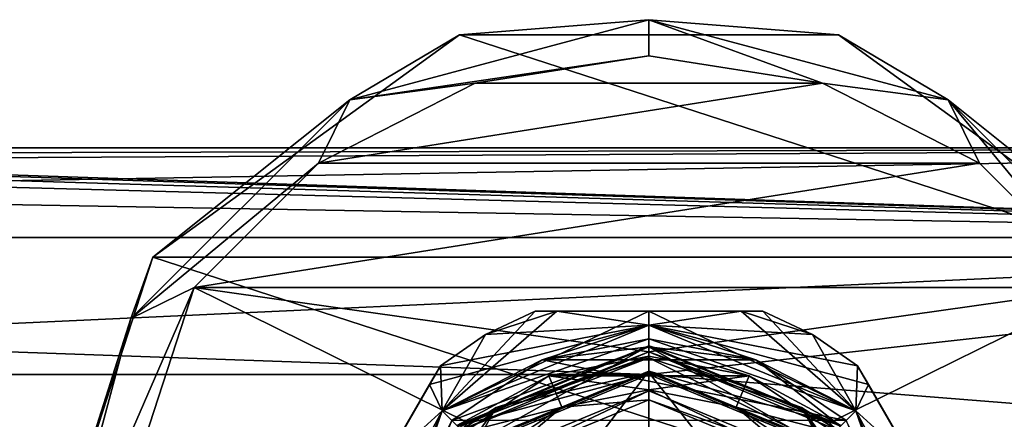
# Model space of a CAD drawing. Header units: millimetres. Extents: x -147 to 294, y -82 to 275.
# Tile 29 of 256: x 46 to 94, y 10 to 29. Entities that reach past the tile are written whole.
import ezdxf

# ---------------------------------------------------------------- set-up
doc = ezdxf.new("R2010")
doc.units = ezdxf.units.MM
doc.header["$LTSCALE"] = 67.506716
for name, color, linetype in [('198', 7, 'CONTINUOUS'), ('199', 7, 'CONTINUOUS'), ('200', 7, 'CONTINUOUS'), ('205', 7, 'CONTINUOUS'), ('206', 7, 'CONTINUOUS'), ('207', 7, 'CONTINUOUS'), ('208', 7, 'CONTINUOUS'), ('210', 7, 'CONTINUOUS'), ('211', 7, 'CONTINUOUS'), ('212', 7, 'CONTINUOUS'), ('215', 7, 'CONTINUOUS'), ('217', 7, 'CONTINUOUS'), ('262', 7, 'CONTINUOUS'), ('272', 7, 'CONTINUOUS'), ('282', 7, 'CONTINUOUS'), ('283', 7, 'CONTINUOUS'), ('287', 7, 'CONTINUOUS'), ('288', 7, 'CONTINUOUS'), ('328', 7, 'CONTINUOUS'), ('329', 7, 'CONTINUOUS'), ('332', 7, 'CONTINUOUS'), ('333', 7, 'CONTINUOUS'), ('334', 7, 'CONTINUOUS'), ('353', 7, 'CONTINUOUS'), ('357', 7, 'CONTINUOUS'), ('358', 7, 'CONTINUOUS'), ('359', 7, 'CONTINUOUS'), ('360', 7, 'CONTINUOUS'), ('363', 7, 'CONTINUOUS'), ('364', 7, 'CONTINUOUS'), ('365', 7, 'CONTINUOUS'), ('367', 7, 'CONTINUOUS'), ('371', 7, 'CONTINUOUS'), ('5', 7, 'CONTINUOUS'), ('7', 7, 'CONTINUOUS')]:
    doc.layers.add(name, color=color, linetype=linetype)

msp = doc.modelspace()

# ---------------------------------------------------------------- linework, layer by layer
at = {"layer": '198', "color": 7, "linetype": 'CONTINUOUS'}
for points in [[(76.5, 13.646, -50.5), (81.723, 12.607, -50.5), (71.277, 12.607, -50.5), (76.5, 13.646, -50.5)], [(71.277, 12.607, -50.5), (86.151, 9.647, -50.5), (66.849, 9.647, -50.5), (71.277, 12.607, -50.5)], [(81.723, 12.607, -50.5), (86.151, 9.647, -50.5), (71.277, 12.607, -50.5), (81.723, 12.607, -50.5)]]:
    msp.add_3dface(points, dxfattribs=at)
at = {"layer": '199', "color": 7, "linetype": 'CONTINUOUS'}
for points in [[(76.5, 13.646, -32.5), (71.277, 12.607, -32.5), (76.5, 13.25, -32.5), (76.5, 13.646, -32.5)], [(81.723, 12.607, -32.5), (76.5, 13.646, -32.5), (76.5, 13.25, -32.5), (81.723, 12.607, -32.5)], [(71.277, 12.607, -32.5), (66.849, 9.647, -32.5), (76.5, 13.25, -32.5), (71.277, 12.607, -32.5)], [(76.5, 13.25, -32.5), (66.849, 9.647, -32.5), (67.131, 9.369, -32.5), (76.5, 13.25, -32.5)], [(85.869, 9.369, -32.5), (81.723, 12.607, -32.5), (76.5, 13.25, -32.5), (85.869, 9.369, -32.5)], [(86.151, 9.647, -32.5), (81.723, 12.607, -32.5), (85.869, 9.369, -32.5), (86.151, 9.647, -32.5)]]:
    msp.add_3dface(points, dxfattribs=at)
at = {"layer": '200', "color": 7, "linetype": 'CONTINUOUS'}
for points in [[(82.068, 15, -46.5), (82.068, 15, -36.5), (84.5, 13.856, -36.5), (82.068, 15, -46.5)], [(84.5, 13.856, -46.5), (82.068, 15, -46.5), (84.5, 13.856, -36.5), (84.5, 13.856, -46.5)], [(86.706, 12.322, -46.5), (84.5, 13.856, -46.5), (86.706, 12.322, -36.5), (86.706, 12.322, -46.5)], [(86.706, 12.322, -36.5), (84.5, 13.856, -46.5), (84.5, 13.856, -36.5), (86.706, 12.322, -36.5)]]:
    msp.add_3dface(points, dxfattribs=at)
at = {"layer": '205', "color": 7, "linetype": 'CONTINUOUS'}
for points in [[(76.5, 14.307, -50.25), (66.383, 10.117, -50.25), (76.5, 15, -49.5), (76.5, 14.307, -50.25)], [(76.5, 15, -49.5), (66.383, 10.117, -50.25), (71.993, 15, -48.306), (76.5, 15, -49.5)], [(71.993, 15, -48.306), (66.383, 10.117, -50.25), (70.932, 15, -46.5), (71.993, 15, -48.306)], [(70.932, 15, -46.5), (66.383, 10.117, -50.25), (68.5, 13.856, -46.5), (70.932, 15, -46.5)], [(84.5, 13.856, -46.5), (76.5, 14.307, -50.25), (81.007, 15, -48.306), (84.5, 13.856, -46.5)], [(81.007, 15, -48.306), (76.5, 14.307, -50.25), (76.5, 15, -49.5), (81.007, 15, -48.306)], [(82.068, 15, -46.5), (84.5, 13.856, -46.5), (81.007, 15, -48.306), (82.068, 15, -46.5)], [(84.5, 13.856, -46.5), (86.706, 12.322, -46.5), (76.5, 14.307, -50.25), (84.5, 13.856, -46.5)], [(76.5, 14.307, -50.25), (86.706, 12.322, -46.5), (87.237, 11.403, -48.306), (76.5, 14.307, -50.25)], [(86.617, 10.117, -50.25), (76.5, 14.307, -50.25), (87.237, 11.403, -48.306), (86.617, 10.117, -50.25)], [(68.5, 13.856, -46.5), (66.383, 10.117, -50.25), (66.294, 12.322, -46.5), (68.5, 13.856, -46.5)], [(66.294, 12.322, -46.5), (66.383, 10.117, -50.25), (65.763, 11.403, -48.306), (66.294, 12.322, -46.5)], [(65.763, 11.403, -48.306), (66.383, 10.117, -50.25), (63.51, 7.5, -49.5), (65.763, 11.403, -48.306)], [(89.49, 7.5, -49.5), (86.617, 10.117, -50.25), (87.237, 11.403, -48.306), (89.49, 7.5, -49.5)], [(66.383, 10.117, -50.25), (62.193, 0, -50.25), (63.51, 7.5, -49.5), (66.383, 10.117, -50.25)], [(92.057, 0, -48.557), (90.807, 0, -50.25), (86.617, 10.117, -50.25), (92.057, 0, -48.557)], [(92.057, 0, -48.557), (86.617, 10.117, -50.25), (89.49, 7.5, -49.5), (92.057, 0, -48.557)]]:
    msp.add_3dface(points, dxfattribs=at)
at = {"layer": '206', "color": 7, "linetype": 'CONTINUOUS'}
for points in [[(71.277, 12.607, -50.5), (66.383, 10.117, -50.25), (76.5, 14.307, -50.25), (71.277, 12.607, -50.5)], [(76.5, 13.646, -50.5), (71.277, 12.607, -50.5), (76.5, 14.307, -50.25), (76.5, 13.646, -50.5)], [(76.5, 13.646, -50.5), (76.5, 14.307, -50.25), (86.617, 10.117, -50.25), (76.5, 13.646, -50.5)], [(81.723, 12.607, -50.5), (76.5, 13.646, -50.5), (86.617, 10.117, -50.25), (81.723, 12.607, -50.5)], [(71.277, 12.607, -50.5), (66.849, 9.647, -50.5), (66.383, 10.117, -50.25), (71.277, 12.607, -50.5)], [(86.151, 9.647, -50.5), (81.723, 12.607, -50.5), (86.617, 10.117, -50.25), (86.151, 9.647, -50.5)], [(62.501, 0, -50.435), (62.193, 0, -50.25), (66.383, 10.117, -50.25), (62.501, 0, -50.435)], [(62.854, 0, -50.5), (62.501, 0, -50.435), (66.383, 10.117, -50.25), (62.854, 0, -50.5)], [(66.849, 9.647, -50.5), (62.854, 0, -50.5), (66.383, 10.117, -50.25), (66.849, 9.647, -50.5)], [(90.807, 0, -50.25), (86.151, 9.647, -50.5), (86.617, 10.117, -50.25), (90.807, 0, -50.25)]]:
    msp.add_3dface(points, dxfattribs=at)
at = {"layer": '207', "color": 7, "linetype": 'CONTINUOUS'}
for points in [[(66.383, 10.117, -32.75), (76.5, 13.646, -32.5), (76.5, 14.307, -32.75), (66.383, 10.117, -32.75)], [(76.5, 13.646, -32.5), (81.723, 12.607, -32.5), (76.5, 14.307, -32.75), (76.5, 13.646, -32.5)], [(76.5, 14.307, -32.75), (81.723, 12.607, -32.5), (86.617, 10.117, -32.75), (76.5, 14.307, -32.75)], [(71.277, 12.607, -32.5), (76.5, 13.646, -32.5), (66.383, 10.117, -32.75), (71.277, 12.607, -32.5)], [(66.849, 9.647, -32.5), (71.277, 12.607, -32.5), (66.383, 10.117, -32.75), (66.849, 9.647, -32.5)], [(81.723, 12.607, -32.5), (86.151, 9.647, -32.5), (86.617, 10.117, -32.75), (81.723, 12.607, -32.5)], [(62.193, 0, -32.75), (66.849, 9.647, -32.5), (66.383, 10.117, -32.75), (62.193, 0, -32.75)], [(86.151, 9.647, -32.5), (90.146, 0, -32.5), (86.617, 10.117, -32.75), (86.151, 9.647, -32.5)], [(90.146, 0, -32.5), (90.499, 0, -32.565), (86.617, 10.117, -32.75), (90.146, 0, -32.5)], [(90.499, 0, -32.565), (90.807, 0, -32.75), (86.617, 10.117, -32.75), (90.499, 0, -32.565)]]:
    msp.add_3dface(points, dxfattribs=at)
at = {"layer": '208', "color": 7, "linetype": 'CONTINUOUS'}
for points in [[(68.5, 13.856, -36.5), (76.5, 14.307, -32.75), (71.993, 15, -34.694), (68.5, 13.856, -36.5)], [(70.932, 15, -36.5), (68.5, 13.856, -36.5), (71.993, 15, -34.694), (70.932, 15, -36.5)], [(71.993, 15, -34.694), (76.5, 14.307, -32.75), (76.5, 15, -33.5), (71.993, 15, -34.694)], [(76.5, 14.307, -32.75), (86.617, 10.117, -32.75), (76.5, 15, -33.5), (76.5, 14.307, -32.75)], [(76.5, 15, -33.5), (86.617, 10.117, -32.75), (81.007, 15, -34.694), (76.5, 15, -33.5)], [(86.617, 10.117, -32.75), (82.068, 15, -36.5), (81.007, 15, -34.694), (86.617, 10.117, -32.75)], [(84.5, 13.856, -36.5), (82.068, 15, -36.5), (86.617, 10.117, -32.75), (84.5, 13.856, -36.5)], [(66.383, 10.117, -32.75), (76.5, 14.307, -32.75), (65.763, 11.403, -34.694), (66.383, 10.117, -32.75)], [(76.5, 14.307, -32.75), (66.294, 12.322, -36.5), (65.763, 11.403, -34.694), (76.5, 14.307, -32.75)], [(66.294, 12.322, -36.5), (76.5, 14.307, -32.75), (68.5, 13.856, -36.5), (66.294, 12.322, -36.5)], [(86.706, 12.322, -36.5), (84.5, 13.856, -36.5), (86.617, 10.117, -32.75), (86.706, 12.322, -36.5)], [(86.706, 12.322, -36.5), (86.617, 10.117, -32.75), (87.237, 11.403, -34.694), (86.706, 12.322, -36.5)], [(63.51, 7.5, -33.5), (66.383, 10.117, -32.75), (65.763, 11.403, -34.694), (63.51, 7.5, -33.5)], [(87.237, 11.403, -34.694), (86.617, 10.117, -32.75), (89.49, 7.5, -33.5), (87.237, 11.403, -34.694)], [(60.943, 0, -34.443), (62.193, 0, -32.75), (66.383, 10.117, -32.75), (60.943, 0, -34.443)], [(60.943, 0, -34.443), (66.383, 10.117, -32.75), (63.51, 7.5, -33.5), (60.943, 0, -34.443)], [(86.617, 10.117, -32.75), (90.807, 0, -32.75), (89.49, 7.5, -33.5), (86.617, 10.117, -32.75)]]:
    msp.add_3dface(points, dxfattribs=at)
at = {"layer": '210', "color": 7, "linetype": 'CONTINUOUS'}
for points in [[(60.726, 2.678, -46.5), (66.294, 12.322, -46.5), (65.763, 11.403, -48.306), (60.726, 2.678, -46.5)], [(66.294, 12.322, -46.5), (60.726, 2.678, -46.5), (60.726, 2.678, -36.5), (66.294, 12.322, -46.5)], [(66.294, 12.322, -36.5), (66.294, 12.322, -46.5), (60.726, 2.678, -36.5), (66.294, 12.322, -36.5)], [(66.294, 12.322, -36.5), (60.726, 2.678, -36.5), (61.256, 3.597, -34.694), (66.294, 12.322, -36.5)], [(66.294, 12.322, -36.5), (61.256, 3.597, -34.694), (65.763, 11.403, -34.694), (66.294, 12.322, -36.5)], [(60.726, 2.678, -46.5), (65.763, 11.403, -48.306), (61.256, 3.597, -48.306), (60.726, 2.678, -46.5)], [(65.763, 11.403, -48.306), (63.51, 7.5, -49.5), (61.256, 3.597, -48.306), (65.763, 11.403, -48.306)], [(61.256, 3.597, -34.694), (63.51, 7.5, -33.5), (65.763, 11.403, -34.694), (61.256, 3.597, -34.694)]]:
    msp.add_3dface(points, dxfattribs=at)
at = {"layer": '211', "color": 7, "linetype": 'CONTINUOUS'}
for points in [[(82.068, 15, -36.5), (82.068, 15, -46.5), (70.932, 15, -36.5), (82.068, 15, -36.5)], [(82.068, 15, -36.5), (70.932, 15, -36.5), (71.993, 15, -34.694), (82.068, 15, -36.5)], [(82.068, 15, -46.5), (81.007, 15, -48.306), (70.932, 15, -46.5), (82.068, 15, -46.5)], [(82.068, 15, -46.5), (70.932, 15, -46.5), (70.932, 15, -36.5), (82.068, 15, -46.5)], [(81.007, 15, -48.306), (71.993, 15, -48.306), (70.932, 15, -46.5), (81.007, 15, -48.306)], [(82.068, 15, -36.5), (71.993, 15, -34.694), (81.007, 15, -34.694), (82.068, 15, -36.5)], [(81.007, 15, -48.306), (76.5, 15, -49.5), (71.993, 15, -48.306), (81.007, 15, -48.306)], [(71.993, 15, -34.694), (76.5, 15, -33.5), (81.007, 15, -34.694), (71.993, 15, -34.694)]]:
    msp.add_3dface(points, dxfattribs=at)
at = {"layer": '212', "color": 7, "linetype": 'CONTINUOUS'}
for points in [[(86.706, 12.322, -46.5), (86.706, 12.322, -36.5), (92.274, 2.678, -46.5), (86.706, 12.322, -46.5)], [(86.706, 12.322, -46.5), (92.274, 2.678, -46.5), (91.744, 3.597, -48.306), (86.706, 12.322, -46.5)], [(86.706, 12.322, -46.5), (91.744, 3.597, -48.306), (87.237, 11.403, -48.306), (86.706, 12.322, -46.5)], [(92.274, 2.678, -46.5), (86.706, 12.322, -36.5), (92.274, 2.678, -36.5), (92.274, 2.678, -46.5)], [(86.706, 12.322, -36.5), (87.237, 11.403, -34.694), (92.274, 2.678, -36.5), (86.706, 12.322, -36.5)], [(91.744, 3.597, -48.306), (89.49, 7.5, -49.5), (87.237, 11.403, -48.306), (91.744, 3.597, -48.306)], [(87.237, 11.403, -34.694), (89.49, 7.5, -33.5), (91.744, 3.597, -34.694), (87.237, 11.403, -34.694)], [(87.237, 11.403, -34.694), (91.744, 3.597, -34.694), (92.274, 2.678, -36.5), (87.237, 11.403, -34.694)]]:
    msp.add_3dface(points, dxfattribs=at)
at = {"layer": '215', "color": 7, "linetype": 'CONTINUOUS'}
for points in [[(76.5, 13.25, -32.5), (67.131, 9.369, -32.5), (76.5, 13.25, -28.109), (76.5, 13.25, -32.5)], [(76.5, 13.25, -28.109), (67.131, 9.369, -32.5), (67.131, 9.369, -28.109), (76.5, 13.25, -28.109)], [(85.869, 9.369, -32.5), (76.5, 13.25, -32.5), (85.869, 9.369, -28.109), (85.869, 9.369, -32.5)], [(85.869, 9.369, -28.109), (76.5, 13.25, -32.5), (76.5, 13.25, -28.109), (85.869, 9.369, -28.109)]]:
    msp.add_3dface(points, dxfattribs=at)
at = {"layer": '217', "color": 7, "linetype": 'CONTINUOUS'}
for points in [[(76.5, 13.25, -28.109), (67.131, 9.369, -28.109), (76.5, 11.9, -26.5), (76.5, 13.25, -28.109)], [(85.869, 9.369, -28.109), (76.5, 13.25, -28.109), (84.915, 8.415, -26.5), (85.869, 9.369, -28.109)], [(84.915, 8.415, -26.5), (76.5, 13.25, -28.109), (76.5, 11.9, -26.5), (84.915, 8.415, -26.5)], [(76.5, 11.9, -26.5), (67.131, 9.369, -28.109), (68.085, 8.415, -26.5), (76.5, 11.9, -26.5)]]:
    msp.add_3dface(points, dxfattribs=at)
at = {"layer": '262', "color": 7, "linetype": 'CONTINUOUS'}
for points in [[(70.932, 15, -46.5), (68.5, 13.856, -46.5), (70.932, 15, -36.5), (70.932, 15, -46.5)], [(68.5, 13.856, -46.5), (68.5, 13.856, -36.5), (70.932, 15, -36.5), (68.5, 13.856, -46.5)], [(68.5, 13.856, -46.5), (66.294, 12.322, -46.5), (68.5, 13.856, -36.5), (68.5, 13.856, -46.5)], [(66.294, 12.322, -46.5), (66.294, 12.322, -36.5), (68.5, 13.856, -36.5), (66.294, 12.322, -46.5)]]:
    msp.add_3dface(points, dxfattribs=at)
at = {"layer": '272', "color": 7, "linetype": 'CONTINUOUS'}
for points in [[(68.104, 8.433, -21.398), (76.5, 11.9, -19.682), (68.085, 8.415, -26.5), (68.104, 8.433, -21.398)], [(76.5, 11.9, -19.682), (76.5, 11.9, -26.5), (68.085, 8.415, -26.5), (76.5, 11.9, -19.682)], [(76.5, 11.9, -19.682), (84.896, 8.433, -21.398), (76.5, 11.9, -26.5), (76.5, 11.9, -19.682)], [(84.896, 8.433, -21.398), (84.915, 8.415, -26.5), (76.5, 11.9, -26.5), (84.896, 8.433, -21.398)]]:
    msp.add_3dface(points, dxfattribs=at)
at = {"layer": '282', "color": 7, "linetype": 'CONTINUOUS'}
for points in [[(76.5, 7.5, -51.1), (76.5, 12, -51.1), (68.017, 8.488, -51.1), (76.5, 7.5, -51.1)], [(76.5, 7.5, -51.1), (81.803, 5.303, -51.1), (76.5, 12, -51.1), (76.5, 7.5, -51.1)], [(76.5, 12, -51.1), (81.803, 5.303, -51.1), (84.983, 8.488, -51.1), (76.5, 12, -51.1)]]:
    msp.add_3dface(points, dxfattribs=at)
at = {"layer": '283', "color": 7, "linetype": 'CONTINUOUS'}
for points in [[(67.23, 28.532, -81.1), (100.771, 17.634, -81.1), (52.229, 17.634, -81.1), (67.23, 28.532, -81.1)], [(85.77, 28.532, -81.1), (100.771, 17.634, -81.1), (67.23, 28.532, -81.1), (85.77, 28.532, -81.1)], [(106.5, 0, -81.1), (46.5, 0, -81.1), (52.229, 17.634, -81.1), (106.5, 0, -81.1)], [(100.771, 17.634, -81.1), (106.5, 0, -81.1), (52.229, 17.634, -81.1), (100.771, 17.634, -81.1)]]:
    msp.add_3dface(points, dxfattribs=at)
at = {"layer": '287', "color": 7, "linetype": 'CONTINUOUS'}
for points in [[(76.5, 13, -52.1), (67.308, 9.192, -52.1), (76.5, 12.707, -51.393), (76.5, 13, -52.1)], [(76.5, 12.707, -51.393), (67.308, 9.192, -52.1), (69.031, 10.28, -51.393), (76.5, 12.707, -51.393)], [(76.5, 12, -51.1), (76.5, 12.707, -51.393), (69.031, 10.28, -51.393), (76.5, 12, -51.1)], [(68.017, 8.488, -51.1), (76.5, 12, -51.1), (69.031, 10.28, -51.393), (68.017, 8.488, -51.1)], [(68.017, 8.488, -51.1), (69.031, 10.28, -51.393), (64.415, 3.927, -51.393), (68.017, 8.488, -51.1)], [(69.031, 10.28, -51.393), (67.308, 9.192, -52.1), (64.415, 3.927, -51.393), (69.031, 10.28, -51.393)]]:
    msp.add_3dface(points, dxfattribs=at)
at = {"layer": '288', "color": 7, "linetype": 'CONTINUOUS'}
for points in [[(76.5, 13, -52.1), (76.5, 12.707, -51.393), (83.969, 10.28, -51.393), (76.5, 13, -52.1)], [(85.692, 9.192, -52.1), (76.5, 13, -52.1), (83.969, 10.28, -51.393), (85.692, 9.192, -52.1)], [(76.5, 12, -51.1), (84.983, 8.488, -51.1), (76.5, 12.707, -51.393), (76.5, 12, -51.1)], [(76.5, 12.707, -51.393), (84.983, 8.488, -51.1), (83.969, 10.28, -51.393), (76.5, 12.707, -51.393)], [(84.983, 8.488, -51.1), (87.586, 4.594, -51.1), (83.969, 10.28, -51.393), (84.983, 8.488, -51.1)], [(87.586, 4.594, -51.1), (88.585, 3.927, -51.393), (83.969, 10.28, -51.393), (87.586, 4.594, -51.1)], [(88.585, 3.927, -51.393), (85.692, 9.192, -52.1), (83.969, 10.28, -51.393), (88.585, 3.927, -51.393)]]:
    msp.add_3dface(points, dxfattribs=at)
at = {"layer": '328', "color": 7, "linetype": 'CONTINUOUS'}
for points in [[(76.5, 27.5, -70.1), (68, 26.153, -70.1), (85, 26.153, -70.1), (76.5, 27.5, -70.1)], [(68, 26.153, -70.1), (60.332, 22.245, -70.1), (85, 26.153, -70.1), (68, 26.153, -70.1)], [(85, 26.153, -70.1), (60.332, 22.245, -70.1), (92.668, 22.245, -70.1), (85, 26.153, -70.1)], [(60.332, 22.245, -70.1), (54.247, 16.158, -70.1), (92.668, 22.245, -70.1), (60.332, 22.245, -70.1)], [(92.668, 22.245, -70.1), (54.247, 16.158, -70.1), (98.753, 16.158, -70.1), (92.668, 22.245, -70.1)], [(54.247, 16.158, -70.1), (49, 0, -70.1), (67.658, 9.529, -70.1), (54.247, 16.158, -70.1)], [(98.753, 16.158, -70.1), (54.247, 16.158, -70.1), (76.5, 13, -70.1), (98.753, 16.158, -70.1)], [(76.5, 13, -70.1), (54.247, 16.158, -70.1), (67.658, 9.529, -70.1), (76.5, 13, -70.1)], [(85.342, 9.529, -70.1), (98.753, 16.158, -70.1), (76.5, 13, -70.1), (85.342, 9.529, -70.1)], [(89.464, 0.971, -70.1), (98.753, 16.158, -70.1), (85.342, 9.529, -70.1), (89.464, 0.971, -70.1)], [(104, 0, -70.1), (98.753, 16.158, -70.1), (89.464, 0.971, -70.1), (104, 0, -70.1)]]:
    msp.add_3dface(points, dxfattribs=at)
at = {"layer": '329', "color": 7, "linetype": 'CONTINUOUS'}
for points in [[(67.23, 28.532, -81.1), (52.229, 17.634, -81.1), (67.229, 28.532, -72.6), (67.23, 28.532, -81.1)], [(67.229, 28.532, -72.6), (52.229, 17.634, -81.1), (52.229, 17.634, -72.6), (67.229, 28.532, -72.6)], [(85.771, 28.532, -72.6), (67.23, 28.532, -81.1), (67.229, 28.532, -72.6), (85.771, 28.532, -72.6)], [(85.77, 28.532, -81.1), (67.23, 28.532, -81.1), (85.771, 28.532, -72.6), (85.77, 28.532, -81.1)], [(100.771, 17.634, -81.1), (85.77, 28.532, -81.1), (100.771, 17.634, -72.6), (100.771, 17.634, -81.1)], [(100.771, 17.634, -72.6), (85.77, 28.532, -81.1), (85.771, 28.532, -72.6), (100.771, 17.634, -72.6)], [(52.229, 17.634, -81.1), (46.5, 0, -81.1), (52.229, 17.634, -72.6), (52.229, 17.634, -81.1)], [(52.229, 17.634, -72.6), (46.5, 0, -81.1), (46.5, 0, -72.6), (52.229, 17.634, -72.6)]]:
    msp.add_3dface(points, dxfattribs=at)
at = {"layer": '332', "color": 7, "linetype": 'CONTINUOUS'}
for points in [[(61.866, 25.347, -70.832), (76.5, 27.5, -70.1), (76.5, 29.268, -70.832), (61.866, 25.347, -70.832)], [(67.229, 28.532, -72.6), (61.866, 25.347, -70.832), (76.5, 29.268, -70.832), (67.229, 28.532, -72.6)], [(85.771, 28.532, -72.6), (67.229, 28.532, -72.6), (76.5, 29.268, -70.832), (85.771, 28.532, -72.6)], [(76.5, 27.5, -70.1), (85, 26.153, -70.1), (76.5, 29.268, -70.832), (76.5, 27.5, -70.1)], [(76.5, 29.268, -70.832), (85, 26.153, -70.1), (91.134, 25.347, -70.832), (76.5, 29.268, -70.832)], [(85.771, 28.532, -72.6), (76.5, 29.268, -70.832), (91.134, 25.347, -70.832), (85.771, 28.532, -72.6)], [(67.229, 28.532, -72.6), (52.229, 17.634, -72.6), (61.866, 25.347, -70.832), (67.229, 28.532, -72.6)], [(100.771, 17.634, -72.6), (85.771, 28.532, -72.6), (91.134, 25.347, -70.832), (100.771, 17.634, -72.6)], [(68, 26.153, -70.1), (76.5, 27.5, -70.1), (61.866, 25.347, -70.832), (68, 26.153, -70.1)], [(60.332, 22.245, -70.1), (68, 26.153, -70.1), (61.866, 25.347, -70.832), (60.332, 22.245, -70.1)], [(85, 26.153, -70.1), (92.668, 22.245, -70.1), (91.134, 25.347, -70.832), (85, 26.153, -70.1)], [(51.153, 14.634, -70.832), (60.332, 22.245, -70.1), (61.866, 25.347, -70.832), (51.153, 14.634, -70.832)], [(52.229, 17.634, -72.6), (51.153, 14.634, -70.832), (61.866, 25.347, -70.832), (52.229, 17.634, -72.6)], [(92.668, 22.245, -70.1), (98.753, 16.158, -70.1), (91.134, 25.347, -70.832), (92.668, 22.245, -70.1)], [(91.134, 25.347, -70.832), (98.753, 16.158, -70.1), (101.847, 14.634, -70.832), (91.134, 25.347, -70.832)], [(100.771, 17.634, -72.6), (91.134, 25.347, -70.832), (101.847, 14.634, -70.832), (100.771, 17.634, -72.6)], [(54.247, 16.158, -70.1), (60.332, 22.245, -70.1), (51.153, 14.634, -70.832), (54.247, 16.158, -70.1)], [(52.229, 17.634, -72.6), (46.5, 0, -72.6), (51.153, 14.634, -70.832), (52.229, 17.634, -72.6)], [(49, 0, -70.1), (54.247, 16.158, -70.1), (47.232, 0, -70.832), (49, 0, -70.1)], [(47.232, 0, -70.832), (54.247, 16.158, -70.1), (51.153, 14.634, -70.832), (47.232, 0, -70.832)], [(46.5, 0, -72.6), (47.232, 0, -70.832), (51.153, 14.634, -70.832), (46.5, 0, -72.6)]]:
    msp.add_3dface(points, dxfattribs=at)
at = {"layer": '333', "color": 7, "linetype": 'CONTINUOUS'}
for points in [[(76.5, 13, -52.1), (85.692, 9.192, -52.1), (76.5, 13, -70.1), (76.5, 13, -52.1)], [(85.692, 9.192, -52.1), (85.342, 9.529, -70.1), (76.5, 13, -70.1), (85.692, 9.192, -52.1)]]:
    msp.add_3dface(points, dxfattribs=at)
at = {"layer": '334', "color": 7, "linetype": 'CONTINUOUS'}
for points in [[(67.308, 9.192, -52.1), (76.5, 13, -52.1), (67.658, 9.529, -70.1), (67.308, 9.192, -52.1)], [(76.5, 13, -52.1), (76.5, 13, -70.1), (67.658, 9.529, -70.1), (76.5, 13, -52.1)]]:
    msp.add_3dface(points, dxfattribs=at)
at = {"layer": '353', "color": 7, "linetype": 'CONTINUOUS'}
for points in [[(76.5, 12.8, -47.5), (71.601, 11.825, -47.5), (81.399, 11.825, -47.5), (76.5, 12.8, -47.5)], [(71.601, 11.825, -47.5), (67.447, 9.049, -47.5), (72.232, 10.301, -47.5), (71.601, 11.825, -47.5)], [(81.399, 11.825, -47.5), (71.601, 11.825, -47.5), (76.5, 11.15, -47.5), (81.399, 11.825, -47.5)], [(76.5, 11.15, -47.5), (71.601, 11.825, -47.5), (72.232, 10.301, -47.5), (76.5, 11.15, -47.5)], [(80.768, 10.301, -47.5), (81.399, 11.825, -47.5), (76.5, 11.15, -47.5), (80.768, 10.301, -47.5)], [(85.553, 9.049, -47.5), (81.399, 11.825, -47.5), (80.768, 10.301, -47.5), (85.553, 9.049, -47.5)], [(72.232, 10.301, -47.5), (67.447, 9.049, -47.5), (68.614, 7.883, -47.5), (72.232, 10.301, -47.5)], [(84.386, 7.883, -47.5), (85.553, 9.049, -47.5), (80.768, 10.301, -47.5), (84.386, 7.883, -47.5)]]:
    msp.add_3dface(points, dxfattribs=at)
at = {"layer": '357', "color": 7, "linetype": 'CONTINUOUS'}
for points in [[(76.5, 10.65, -48), (68.969, 7.531, -48), (76.5, 10.65, -50), (76.5, 10.65, -48)], [(76.5, 10.65, -50), (68.969, 7.531, -48), (68.969, 7.531, -50), (76.5, 10.65, -50)], [(84.031, 7.531, -48), (76.5, 10.65, -48), (84.031, 7.531, -50), (84.031, 7.531, -48)], [(84.031, 7.531, -50), (76.5, 10.65, -48), (76.5, 10.65, -50), (84.031, 7.531, -50)]]:
    msp.add_3dface(points, dxfattribs=at)
at = {"layer": '358', "color": 7, "linetype": 'CONTINUOUS'}
for points in [[(76.5, 13.3, -44), (67.095, 9.405, -44), (76.5, 13.3, -47), (76.5, 13.3, -44)], [(76.5, 13.3, -47), (67.095, 9.405, -44), (67.095, 9.405, -47), (76.5, 13.3, -47)], [(85.905, 9.405, -44), (76.5, 13.3, -44), (85.905, 9.405, -47), (85.905, 9.405, -44)], [(85.905, 9.405, -47), (76.5, 13.3, -44), (76.5, 13.3, -47), (85.905, 9.405, -47)]]:
    msp.add_3dface(points, dxfattribs=at)
at = {"layer": '359', "color": 7, "linetype": 'CONTINUOUS'}
for points in [[(67.095, 9.405, -44), (76.5, 13.3, -44), (67.972, 8.528, -43.132), (67.095, 9.405, -44)], [(67.972, 8.528, -43.132), (76.5, 13.3, -44), (76.5, 12.06, -43.132), (67.972, 8.528, -43.132)], [(76.5, 13.3, -44), (85.905, 9.405, -44), (76.5, 12.06, -43.132), (76.5, 13.3, -44)], [(76.5, 12.06, -43.132), (85.905, 9.405, -44), (85.028, 8.528, -43.132), (76.5, 12.06, -43.132)]]:
    msp.add_3dface(points, dxfattribs=at)
at = {"layer": '360', "color": 7, "linetype": 'CONTINUOUS'}
for points in [[(67.972, 8.528, -43.132), (76.5, 12.06, -43.132), (67.972, 8.528, -40.5), (67.972, 8.528, -43.132)], [(67.972, 8.528, -40.5), (76.5, 12.06, -43.132), (76.5, 12.06, -40.5), (67.972, 8.528, -40.5)], [(76.5, 12.06, -43.132), (85.028, 8.528, -43.132), (76.5, 12.06, -40.5), (76.5, 12.06, -43.132)], [(76.5, 12.06, -40.5), (85.028, 8.528, -43.132), (85.028, 8.528, -40.5), (76.5, 12.06, -40.5)]]:
    msp.add_3dface(points, dxfattribs=at)
at = {"layer": '363', "color": 7, "linetype": 'CONTINUOUS'}
for points in [[(76.5, 11.15, -47.5), (72.232, 10.301, -47.5), (76.5, 10.65, -48), (76.5, 11.15, -47.5)], [(80.768, 10.301, -47.5), (76.5, 11.15, -47.5), (84.031, 7.531, -48), (80.768, 10.301, -47.5)], [(76.5, 11.15, -47.5), (76.5, 10.65, -48), (84.031, 7.531, -48), (76.5, 11.15, -47.5)], [(72.232, 10.301, -47.5), (68.969, 7.531, -48), (76.5, 10.65, -48), (72.232, 10.301, -47.5)], [(72.232, 10.301, -47.5), (68.614, 7.883, -47.5), (68.969, 7.531, -48), (72.232, 10.301, -47.5)], [(84.386, 7.883, -47.5), (80.768, 10.301, -47.5), (84.031, 7.531, -48), (84.386, 7.883, -47.5)]]:
    msp.add_3dface(points, dxfattribs=at)
at = {"layer": '364', "color": 7, "linetype": 'CONTINUOUS'}
for points in [[(76.5, 12.8, -47.5), (76.5, 13.3, -47), (67.095, 9.405, -47), (76.5, 12.8, -47.5)], [(76.5, 12.8, -47.5), (81.399, 11.825, -47.5), (76.5, 13.3, -47), (76.5, 12.8, -47.5)], [(81.399, 11.825, -47.5), (85.905, 9.405, -47), (76.5, 13.3, -47), (81.399, 11.825, -47.5)], [(71.601, 11.825, -47.5), (76.5, 12.8, -47.5), (67.095, 9.405, -47), (71.601, 11.825, -47.5)], [(67.447, 9.049, -47.5), (71.601, 11.825, -47.5), (67.095, 9.405, -47), (67.447, 9.049, -47.5)], [(81.399, 11.825, -47.5), (85.553, 9.049, -47.5), (85.905, 9.405, -47), (81.399, 11.825, -47.5)]]:
    msp.add_3dface(points, dxfattribs=at)
at = {"layer": '365', "color": 7, "linetype": 'CONTINUOUS'}
for points in [[(76.5, 11.096, -50.446), (68.969, 7.531, -50), (68.654, 7.846, -50.446), (76.5, 11.096, -50.446)], [(76.5, 10.65, -50), (68.969, 7.531, -50), (76.5, 11.096, -50.446), (76.5, 10.65, -50)], [(84.346, 7.846, -50.446), (76.5, 10.65, -50), (76.5, 11.096, -50.446), (84.346, 7.846, -50.446)], [(84.031, 7.531, -50), (76.5, 10.65, -50), (84.346, 7.846, -50.446), (84.031, 7.531, -50)]]:
    msp.add_3dface(points, dxfattribs=at)
at = {"layer": '367', "color": 7, "linetype": 'CONTINUOUS'}
for points in [[(67.972, 8.528, -40.5), (76.5, 12.06, -40.5), (71.268, 5.233, -40.5), (67.972, 8.528, -40.5)], [(71.268, 5.233, -40.5), (76.5, 12.06, -40.5), (76.5, 7.4, -40.5), (71.268, 5.233, -40.5)], [(76.5, 12.06, -40.5), (85.028, 8.528, -40.5), (76.5, 7.4, -40.5), (76.5, 12.06, -40.5)]]:
    msp.add_3dface(points, dxfattribs=at)
at = {"layer": '371', "color": 7, "linetype": 'CONTINUOUS'}
msp.add_3dface([(84.346, 7.846, -50.446), (76.5, 11.096, -50.446), (68.654, 7.846, -50.446), (84.346, 7.846, -50.446)], dxfattribs=at)
at = {"layer": '5', "color": 7, "linetype": 'CONTINUOUS'}
for points in [[(0.002, 22.283, 5.7), (-112.7, 18.607, 13.519), (136.7, 23), (0.002, 22.283, 5.7)], [(136.7, 23), (-112.7, 18.607, 13.519), (136.7, 18.607, 13.519), (136.7, 23)], [(4.03, 22.644, 4.031), (0.002, 22.283, 5.7), (136.7, 23), (4.03, 22.644, 4.031)], [(5.7, 23), (4.03, 22.644, 4.031), (136.7, 23), (5.7, 23)], [(-112.7, 18.607, 13.519), (-112.7, 7.107, 21.874), (136.7, 18.607, 13.519), (-112.7, 18.607, 13.519)], [(136.7, 18.607, 13.519), (-112.7, 7.107, 21.874), (136.7, 7.107, 21.874), (136.7, 18.607, 13.519)]]:
    msp.add_3dface(points, dxfattribs=at)
at = {"layer": '7', "color": 7, "linetype": 'CONTINUOUS'}
for points in [[(-112.7, 18.607, -13.519), (-112.7, 23), (136.7, 18.607, -13.519), (-112.7, 18.607, -13.519)], [(136.7, 18.607, -13.519), (-112.7, 23), (-0.002, 22.283, -5.7), (136.7, 18.607, -13.519)], [(4.028, 22.644, -4.033), (136.7, 18.607, -13.519), (-0.002, 22.283, -5.7), (4.028, 22.644, -4.033)], [(5.272, 22.898, -2.168), (136.7, 18.607, -13.519), (4.028, 22.644, -4.033), (5.272, 22.898, -2.168)], [(5.7, 23), (136.7, 18.607, -13.519), (5.272, 22.898, -2.168), (5.7, 23)], [(5.7, 23), (136.7, 23), (136.7, 18.607, -13.519), (5.7, 23)], [(-112.7, 18.607, -13.519), (136.7, 18.607, -13.519), (76.5, 11.9, -19.682), (-112.7, 18.607, -13.519)], [(-76.5, 11.9, -19.682), (-112.7, 18.607, -13.519), (76.5, 11.9, -19.682), (-76.5, 11.9, -19.682)], [(136.7, 18.607, -13.519), (136.7, 7.107, -21.874), (76.5, 11.9, -19.682), (136.7, 18.607, -13.519)], [(-68.104, 8.433, -21.398), (-76.5, 11.9, -19.682), (68.104, 8.433, -21.398), (-68.104, 8.433, -21.398)], [(68.104, 8.433, -21.398), (-76.5, 11.9, -19.682), (76.5, 11.9, -19.682), (68.104, 8.433, -21.398)], [(76.5, 11.9, -19.682), (136.7, 7.107, -21.874), (84.896, 8.433, -21.398), (76.5, 11.9, -19.682)]]:
    msp.add_3dface(points, dxfattribs=at)

doc.saveas('drawing.dxf')
